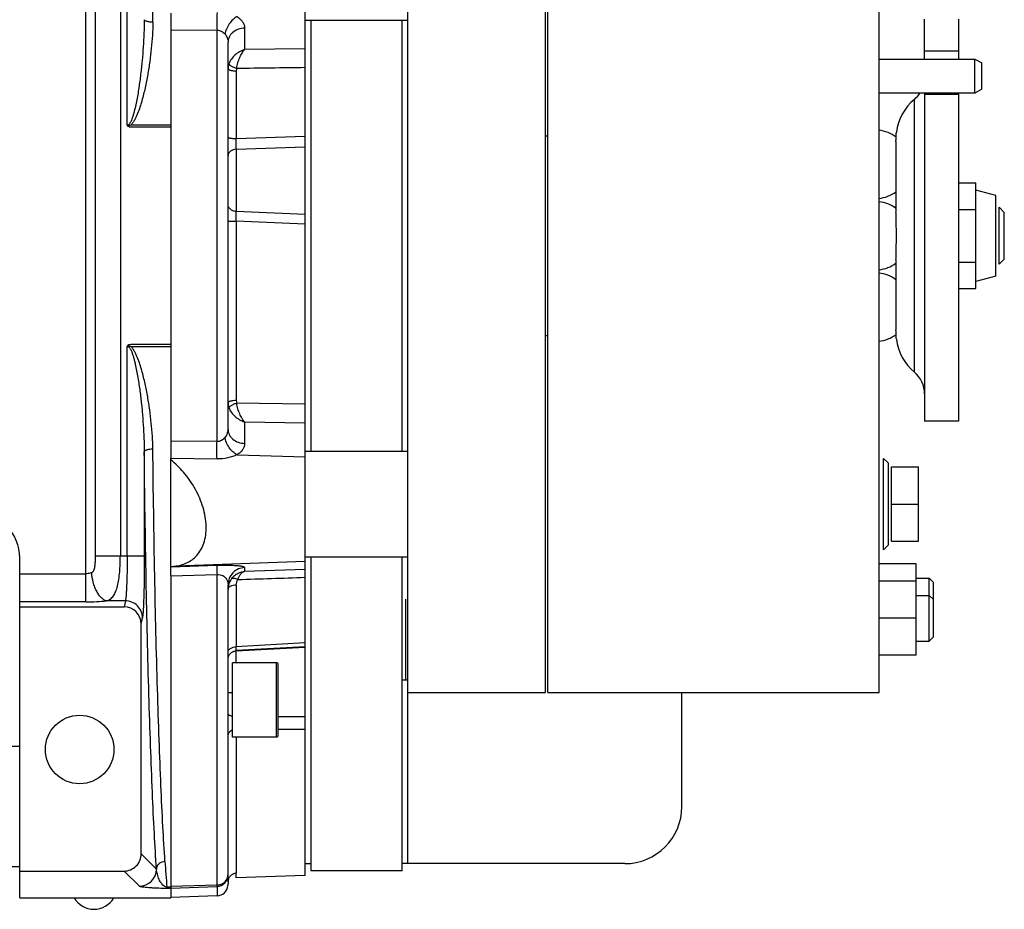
# Model space of a CAD drawing. Extents: x -849 to 1181, y 8 to 1248.
# Tile 23 of 35: x -196 to -24, y 997 to 1153. Entities that reach past the tile are written whole.
import ezdxf

# ---------------------------------------------------------------- set-up
doc = ezdxf.new("R2010")
doc.units = 0
doc.header["$LTSCALE"] = 65.395
doc.layers.get('0').update_dxf_attribs({"linetype": 'CONTINUOUS'})

msp = doc.modelspace()

# ---------------------------------------------------------------- linework, layer by layer
at = {"color": 6, "linetype": 'CONTINUOUS'}
for p, q in [((-146.23, 1003.36), (-146.23, 1227.5)), ((-128.23, 1005.43), (-128.23, 1225.43)), ((-104.13, 1035.43), (-104.13, 1205.43)), ((-103.68, 1035.43), (-103.68, 1195.43)), ((-45.68, 1035.43), (-45.68, 1195.43)), ((-146.23, 1153.18), (-128.23, 1153.18)), ((-145.23, 1153.18), (-145.23, 1077.68)), ((-129.23, 1077.68), (-129.23, 1153.18)), ((-37.71, 1146.38), (-37.71, 1153.36)), ((-31.71, 1146.38), (-31.71, 1153.36)), ((-159.73, 1081.51), (-159.73, 1149.35)), ((-28.88, 1140.43), (-28.88, 1146.38)), ((-27.68, 1141.12), (-27.68, 1145.7)), ((-28.88, 1140.43), (-45.68, 1140.43)), ((-37.71, 1140.43), (-37.71, 1082.93)), ((-31.71, 1082.93), (-31.71, 1140.43)), ((-27.68, 1141.12), (-28.88, 1140.43)), ((-169.73, 1134.82), (-169.73, 1096.05)), ((-104.13, 1132.93), (-103.68, 1132.93)), ((-42.71, 1131.92), (-42.71, 1119.57)), ((-31.71, 1124.67), (-28.71, 1124.67)), ((-28.71, 1106.19), (-28.71, 1124.67)), ((-25.21, 1122.49), (-28.71, 1123.43)), ((-25.21, 1108.37), (-25.21, 1122.49)), ((-42.71, 1120.43), (-43, 1120.43)), ((-31.71, 1120.05), (-28.71, 1120.05)), ((-23.73, 1119.53), (-24.63, 1120.43)), ((-23.73, 1111.33), (-23.73, 1119.53)), ((-42.71, 1111.29), (-42.71, 1098.94)), ((-23.73, 1111.33), (-24.63, 1110.43)), ((-42.71, 1110.43), (-43, 1110.43)), ((-31.71, 1110.81), (-28.71, 1110.81)), ((-25.21, 1108.37), (-28.71, 1107.43)), ((-31.71, 1106.19), (-28.71, 1106.19)), ((-104.13, 1097.93), (-103.68, 1097.93)), ((-31.71, 1082.93), (-37.71, 1082.93)), ((-169.73, 1055.88), (-169.73, 1076.44)), ((-146.23, 1077.68), (-128.23, 1077.68)), ((-44.08, 1075.63), (-44.88, 1076.43)), ((-43.48, 1074.93), (-38.78, 1074.93)), ((-38.78, 1061.93), (-38.78, 1074.93)), ((-43.48, 1068.43), (-38.78, 1068.43)), ((-44.08, 1061.23), (-44.88, 1060.43)), ((-43.48, 1061.93), (-38.78, 1061.93)), ((-146.23, 1059.18), (-128.23, 1059.18)), ((-145.23, 1059.18), (-145.23, 1004.18)), ((-129.23, 1004.18), (-129.23, 1059.18)), ((-196.23, 999.43), (-196.23, 1058.98)), ((-168.83, 1057.57), (-169.73, 1057.45)), ((-39.18, 1057.93), (-45.68, 1057.93)), ((-39.18, 1041.93), (-39.18, 1057.93)), ((-159.73, 1002.26), (-159.73, 1054.3)), ((-39.18, 1054.93), (-45.68, 1054.93)), ((-39.18, 1055.43), (-36.88, 1055.43)), ((-36.88, 1055.43), (-36.13, 1054.68)), ((-36.88, 1044.43), (-36.88, 1055.43)), ((-36.13, 1045.18), (-36.13, 1054.68)), ((-39.18, 1052.43), (-36.88, 1052.43)), ((-36.88, 1052.43), (-36.13, 1051.68)), ((-196.23, 1050.43), (-177.93, 1050.43)), ((-174.94, 1007.14), (-174.94, 1047.4)), ((-39.18, 1048.43), (-45.68, 1048.43)), ((-39.18, 1044.43), (-36.88, 1044.43)), ((-36.88, 1044.43), (-36.13, 1045.18)), ((-158.32, 1042.7), (-146.23, 1043.37)), ((-39.18, 1041.93), (-45.68, 1041.93)), ((-151.23, 1040.61), (-158.93, 1040.61)), ((-150.93, 1027.91), (-150.93, 1040.31)), ((-128.23, 1035.43), (-104.13, 1035.43)), ((-103.68, 1035.43), (-45.68, 1035.43)), ((-80.23, 1015.43), (-80.23, 1035.43)), ((-151.23, 1027.61), (-158.93, 1027.61)), ((-196.23, 1004.14), (-177.94, 1004.14)), ((-146.23, 1005.43), (-145.23, 1005.43)), ((-129.23, 1004.18), (-145.23, 1004.18)), ((-90.23, 1005.43), (-129.23, 1005.43)), ((-146.23, 1003.36), (-158.3, 1002.94)), ((-196.23, 999.43), (-169.73, 999.43)), ((-161.66, 999.78), (-169.73, 999.5))]:
    msp.add_line(p, q, dxfattribs=at)
at = {"color": 9, "linetype": 'CONTINUOUS'}
for p, q in [((-184.66, 1051.29), (-184.66, 1179.57)), ((-182.93, 1059.35), (-182.93, 1171.51)), ((-178.6, 1171.51), (-178.6, 1059.35)), ((-177.4, 1134.78), (-177.4, 1171.51)), ((-161.66, 1151.44), (-169.73, 1151.36)), ((-161.66, 1079.42), (-161.66, 1151.44)), ((-156.84, 1151.81), (-156.84, 1148.03)), ((-146.23, 1148.19), (-156.84, 1148.03)), ((-37.71, 1147.83), (-31.71, 1147.83)), ((-158.29, 1144.31), (-158.29, 1132.46)), ((-39.49, 1091.54), (-39.49, 1139.32)), ((-37.71, 1140.21), (-31.71, 1140.21)), ((-158.29, 1132.46), (-146.23, 1132.89)), ((-158.31, 1130.59), (-146.23, 1131.03)), ((-158.31, 1130.59), (-158.31, 1119.68)), ((-146.23, 1119.17), (-158.31, 1119.68)), ((-158.29, 1117.97), (-158.29, 1086.55)), ((-146.23, 1117.46), (-158.29, 1117.97)), ((-177.4, 1059.35), (-177.4, 1096.08)), ((-146.23, 1085.92), (-158.21, 1086.08)), ((-156.84, 1082.83), (-146.23, 1082.67)), ((-156.84, 1082.83), (-156.84, 1079.05)), ((-169.73, 1079.51), (-161.66, 1079.42)), ((-174.41, 1077.58), (-174.41, 1059.35)), ((-169.73, 1076.44), (-161.66, 1076.33)), ((-158.15, 1077.05), (-146.23, 1076.71)), ((-182.93, 1059.35), (-174.41, 1059.35)), ((-161.66, 1057.64), (-169.73, 1057.37)), ((-146.23, 1058.36), (-168.83, 1057.57)), ((-196.23, 1056.21), (-184.66, 1056.21)), ((-169.73, 1055.83), (-161.66, 1056.09)), ((-161.66, 1001.68), (-161.66, 1056.09)), ((-156.84, 1057.29), (-156.84, 1056.62)), ((-146.23, 1056.97), (-156.84, 1056.62)), ((-158.29, 1054.29), (-158.29, 1043.42)), ((-184.66, 1051.29), (-196.23, 1051.29)), ((-177.72, 1051.47), (-181.02, 1051.47)), ((-177.72, 1051.47), (-177.93, 1050.43)), ((-174.94, 1047.4), (-174.72, 1048.51)), ((-146.23, 1044.09), (-158.29, 1043.42)), ((-158.32, 1042.7), (-158.29, 1043.42)), ((-158.32, 1042.7), (-158.32, 1042.7)), ((-158.31, 1042.81), (-146.23, 1043.46)), ((-158.31, 1042.89), (-158.3, 1042.99)), ((-151.23, 1027.61), (-151.23, 1040.61)), ((-159.73, 1035.43), (-158.93, 1035.43)), ((-146.23, 1031.14), (-150.93, 1031.16)), ((-150.93, 1029), (-146.23, 1029)), ((-158.29, 1027.61), (-158.29, 1003.75)), ((-172.28, 1004.47), (-174.94, 1007.14)), ((-177.94, 1004.14), (-175.27, 1001.48)), ((-169.73, 1001.33), (-170.44, 1001.33)), ((-170.44, 1001.09), (-170.44, 1001.33)), ((-169.73, 1001.09), (-170.44, 1001.09)), ((-161.66, 1001.68), (-169.73, 1001.4)), ((-169.73, 1001.16), (-161.66, 1001.44)), ((-161.66, 1001.44), (-161.66, 999.78))]:
    msp.add_line(p, q, dxfattribs=at)
at = {"color": 2, "linetype": 'CONTINUOUS'}
for p, q in [((-169.73, 1154.42), (-169.73, 1134.82)), ((-45.68, 1146.38), (-28.88, 1146.38)), ((-28.88, 1146.38), (-27.68, 1145.7)), ((-169.73, 1134.82), (-176.78, 1134.82)), ((-176.78, 1134.5), (-169.73, 1134.5)), ((-24.63, 1110.43), (-24.63, 1120.43)), ((-42.64, 1097.31), (-42.64, 1097.31)), ((-169.73, 1096.36), (-176.78, 1096.36)), ((-176.78, 1096.05), (-169.73, 1096.05)), ((-169.73, 1096.05), (-169.73, 1076.44)), ((-44.88, 1060.43), (-44.88, 1076.43)), ((-44.08, 1075.63), (-44.08, 1061.23)), ((-43.48, 1061.93), (-43.48, 1074.93)), ((-169.73, 1055.88), (-169.73, 999.43)), ((-128.63, 1051.79), (-128.63, 1037.65)), ((-158.31, 1040.61), (-158.31, 1042.7)), ((-158.93, 1027.61), (-158.93, 1040.61)), ((-129.23, 1037.65), (-128.23, 1037.65))]:
    msp.add_line(p, q, dxfattribs=at)
at = {"color": 7, "linetype": 'CONTINUOUS'}
for p, q in [((-196.23, 1025.93), (-200.38, 1025.93)), ((-198.23, 1004.93), (-196.23, 1004.93))]:
    msp.add_line(p, q, dxfattribs=at)
at = {"color": 6, "linetype": 'CONTINUOUS'}
for points in [[(-159.72, 1041.38), (-159.71, 1041.47), (-159.69, 1041.56), (-159.67, 1041.65), (-159.64, 1041.73), (-159.6, 1041.81), (-159.57, 1041.89), (-159.52, 1041.97), (-159.47, 1042.05), (-159.42, 1042.12), (-159.36, 1042.19), (-159.3, 1042.25), (-159.24, 1042.32), (-159.17, 1042.37), (-159.1, 1042.43), (-159.02, 1042.48), (-158.95, 1042.52), (-158.87, 1042.56), (-158.78, 1042.6), (-158.7, 1042.63), (-158.61, 1042.65), (-158.53, 1042.67), (-158.44, 1042.69), (-158.35, 1042.7), (-158.32, 1042.7)], [(-159.73, 1041.2), (-159.73, 1041.29), (-159.72, 1041.38)]]:
    msp.add_lwpolyline(points, dxfattribs=at)
msp.add_circle((-185.73, 1025.43), 6, dxfattribs=at)
at = {"color": 2, "linetype": 'CONTINUOUS'}
for centre, radius, start, end in [((-157.17, 1144.69), 2.56, 160.5975, 179.9829), ((-156.75, 1144.31), 1.54, 162.2946, 179.9871), ((-157.17, 1086.17), 2.56, 180.0171, 199.4011), ((-156.75, 1086.55), 1.54, 180.0375, 197.6928)]:
    msp.add_arc(centre, radius, start, end, dxfattribs=at)
at = {"color": 6, "linetype": 'CONTINUOUS'}
for centre, radius, start, end in [((-42.71, 1143.15), 5, 310.0052, 326.9858), ((-33.71, 1132.43), 9, 130.0052, 172.8191), ((-46.32, 1127.93), 6, 52.791, 83.9209), ((-46.32, 1127.93), 6, 276.0791, 306.9993), ((-46.32, 1115.43), 6, 53.0007, 83.9209), ((-46.32, 1115.43), 6, 276.0791, 306.9993), ((-46.32, 1102.93), 6, 53.0007, 83.9209), ((-46.32, 1102.93), 6, 276.0791, 307.2089), ((-33.71, 1098.43), 9, 187.1809, 229.9948), ((-42.71, 1087.71), 5, 0, 49.9948), ((-204.23, 1058.98), 8, 0, 88), ((-151.23, 1040.31), 0.3, 359.9999, 90), ((-151.23, 1027.91), 0.3, 270, 0.0001), ((-90.23, 1015.43), 10, 270, 360), ((-177.94, 1007.14), 3, 269.9869, 0.0131), ((-161.73, 1001.78), 2, 272.0159, 354.4124), ((-183.23, 1001.43), 4, 210, 330)]:
    msp.add_arc(centre, radius, start, end, dxfattribs=at)
at = {"color": 9, "linetype": 'CONTINUOUS'}
for centre, radius, start, end in [((96.56, 1023.4), 267.92, 183.7672, 184.7269), ((-175.28, 1004.48), 3, 270.0826, 359.9174), ((-161.73, 1003.44), 2, 271.9793, 359.9822)]:
    msp.add_arc(centre, radius, start, end, dxfattribs=at)
at = {"color": 6, "linetype": 'CONTINUOUS'}
msp.add_ellipse((-177.95, 1047.38), major_axis=(0.59, 2.99), ratio=0.984226, start_param=-1.372228, end_param=0.192508, dxfattribs=at)
at = {"color": 9, "linetype": 'CONTINUOUS'}
for points, knots in [([(-172.91, 1152.82), (-172.82, 1160.21), (-172.62, 1174.23), (-172.22, 1191.21), (-171.82, 1203.48), (-171.51, 1211.49), (-171.17, 1218.59), (-170.91, 1223.01), (-170.78, 1225.06)], [0, 0, 0, 0, 0.306586, 0.582089, 0.70489, 0.81615, 0.914827, 1, 1, 1, 1]), ([(-161.66, 1154.54), (-161.68, 1154.05), (-161.69, 1153.02), (-161.68, 1151.99), (-161.66, 1151.44)], [0, 0, 0, 0, 0.467811, 1, 1, 1, 1]), ([(-174.41, 1153.28), (-174.41, 1152.48), (-174.45, 1150.89), (-174.58, 1148.5), (-174.77, 1146.1), (-174.99, 1144.1), (-175.19, 1142.51), (-175.36, 1141.32), (-175.55, 1140.13), (-175.77, 1138.94), (-176.02, 1137.77), (-176.26, 1136.81), (-176.47, 1136.15), (-176.61, 1135.78), (-176.72, 1135.52), (-176.85, 1135.26), (-176.97, 1135.07), (-177.09, 1134.93), (-177.18, 1134.85), (-177.29, 1134.79), (-177.37, 1134.78), (-177.4, 1134.78)], [0, 0, 0, 0, 0.12542, 0.25134, 0.377649, 0.504236, 0.567592, 0.630958, 0.6943, 0.757561, 0.820638, 0.883299, 0.914298, 0.929644, 0.944806, 0.9597, 0.974118, 0.981055, 0.987685, 0.993982, 1, 1, 1, 1]), ([(-172.91, 1152.82), (-172.92, 1152.06), (-172.97, 1150.53), (-173.16, 1148.24), (-173.43, 1145.94), (-173.8, 1143.64), (-174.17, 1141.73), (-174.53, 1140.21), (-174.83, 1139.07), (-175.17, 1137.94), (-175.5, 1137.02), (-175.81, 1136.29), (-176.07, 1135.76), (-176.38, 1135.25), (-176.63, 1134.94), (-176.78, 1134.82)], [0, 0, 0, 0, 0.122768, 0.246262, 0.370437, 0.495245, 0.620634, 0.683537, 0.746569, 0.809727, 0.873008, 0.904703, 0.936434, 0.968205, 1, 1, 1, 1]), ([(-172.91, 1152.83), (-173.09, 1152.83), (-173.36, 1152.84), (-173.7, 1152.9), (-173.94, 1152.96), (-174.13, 1153.03), (-174.3, 1153.11), (-174.4, 1153.21), (-174.41, 1153.28)], [0, 0, 0, 0, 0.332887, 0.497073, 0.647143, 0.774816, 0.875266, 1, 1, 1, 1]), ([(-158.15, 1153.81), (-158.41, 1153.67), (-158.92, 1153.3), (-159.55, 1152.56), (-160.03, 1151.69), (-160.21, 1151.07), (-160.26, 1150.77)], [0, 0, 0, 0, 0.229234, 0.492496, 0.75999, 1, 1, 1, 1]), ([(-158.15, 1153.81), (-157.95, 1153.68), (-157.59, 1153.41), (-157.16, 1152.92), (-156.9, 1152.38), (-156.84, 1152), (-156.84, 1151.81)], [0, 0, 0, 0, 0.285856, 0.542632, 0.777024, 1, 1, 1, 1]), ([(-161.66, 1151.44), (-161.53, 1151.44), (-161.27, 1151.42), (-160.89, 1151.28), (-160.55, 1151.05), (-160.35, 1150.87), (-160.26, 1150.77)], [0, 0, 0, 0, 0.245032, 0.493429, 0.746943, 1, 1, 1, 1]), ([(-160.26, 1150.77), (-160.09, 1150.58), (-159.82, 1150.13), (-159.73, 1149.61), (-159.73, 1149.35)], [0, 0, 0, 0, 0.492144, 1, 1, 1, 1]), ([(-156.84, 1151.81), (-157.2, 1151.8), (-157.94, 1151.67), (-158.77, 1151.22), (-159.27, 1150.69), (-159.54, 1150.26), (-159.7, 1149.81), (-159.73, 1149.5), (-159.73, 1149.35)], [0, 0, 0, 0, 0.261612, 0.530507, 0.659358, 0.780889, 0.894349, 1, 1, 1, 1]), ([(-159.73, 1132.69), (-159.73, 1132.67), (-159.71, 1132.65), (-159.67, 1132.62), (-159.61, 1132.59), (-159.48, 1132.56), (-159.3, 1132.53), (-159.07, 1132.5), (-158.73, 1132.47), (-158.47, 1132.46), (-158.29, 1132.46)], [0, 0, 0, 0, 0.031678, 0.056915, 0.090248, 0.183406, 0.310601, 0.465951, 0.639904, 1, 1, 1, 1]), ([(-158.31, 1130.59), (-158.32, 1130.87), (-158.31, 1131.5), (-158.3, 1132.12), (-158.29, 1132.46)], [0, 0, 0, 0, 0.447239, 1, 1, 1, 1]), ([(-158.31, 1130.59), (-158.49, 1130.59), (-158.85, 1130.52), (-159.33, 1130.27), (-159.66, 1129.88), (-159.73, 1129.57), (-159.73, 1129.42)], [0, 0, 0, 0, 0.266754, 0.538161, 0.785785, 1, 1, 1, 1]), ([(-177.4, 1096.08), (-177.21, 1096.08), (-176.97, 1095.82), (-176.79, 1095.48), (-176.66, 1095.21), (-176.55, 1094.93), (-176.42, 1094.56), (-176.27, 1094.08), (-176.12, 1093.5), (-175.94, 1092.72), (-175.74, 1091.75), (-175.53, 1090.57), (-175.34, 1089.39), (-175.17, 1088.21), (-174.97, 1086.64), (-174.77, 1084.67), (-174.58, 1082.31), (-174.45, 1079.94), (-174.41, 1078.37), (-174.41, 1077.58)], [0, 0, 0, 0, 0.03042, 0.046179, 0.061934, 0.077686, 0.093433, 0.124913, 0.15638, 0.187834, 0.250699, 0.313509, 0.376263, 0.438957, 0.501588, 0.626648, 0.751421, 0.875881, 1, 1, 1, 1]), ([(-172.91, 1078.04), (-172.92, 1078.8), (-172.97, 1080.33), (-173.16, 1082.63), (-173.43, 1084.92), (-173.8, 1087.22), (-174.17, 1089.13), (-174.53, 1090.65), (-174.83, 1091.79), (-175.17, 1092.92), (-175.5, 1093.84), (-175.81, 1094.57), (-176.07, 1095.1), (-176.38, 1095.61), (-176.63, 1095.92), (-176.78, 1096.05)], [0, 0, 0, 0, 0.122768, 0.246262, 0.370437, 0.495245, 0.620635, 0.683537, 0.746569, 0.809727, 0.873008, 0.904703, 0.936434, 0.968205, 1, 1, 1, 1]), ([(-161.66, 1079.42), (-161.52, 1079.42), (-161.25, 1079.45), (-160.86, 1079.6), (-160.53, 1079.82), (-160.35, 1080), (-160.26, 1080.09)], [0, 0, 0, 0, 0.260633, 0.515973, 0.763341, 1, 1, 1, 1]), ([(-160.26, 1080.09), (-160.08, 1080.28), (-159.81, 1080.74), (-159.73, 1081.25), (-159.73, 1081.51)], [0, 0, 0, 0, 0.504967, 1, 1, 1, 1]), ([(-158.15, 1077.05), (-158.42, 1077.19), (-158.94, 1077.58), (-159.57, 1078.33), (-160.03, 1079.19), (-160.21, 1079.8), (-160.26, 1080.09)], [0, 0, 0, 0, 0.235931, 0.502081, 0.766763, 1, 1, 1, 1]), ([(-159.73, 1081.51), (-159.73, 1081.36), (-159.7, 1081.05), (-159.54, 1080.6), (-159.27, 1080.17), (-158.77, 1079.64), (-157.94, 1079.19), (-157.2, 1079.06), (-156.84, 1079.05)], [0, 0, 0, 0, 0.105651, 0.219111, 0.340642, 0.469493, 0.738388, 1, 1, 1, 1]), ([(-161.66, 1076.33), (-161.68, 1076.81), (-161.69, 1077.84), (-161.68, 1078.87), (-161.66, 1079.42)], [0, 0, 0, 0, 0.467811, 1, 1, 1, 1]), ([(-156.84, 1079.05), (-156.84, 1078.87), (-156.9, 1078.48), (-157.16, 1077.94), (-157.59, 1077.45), (-157.95, 1077.18), (-158.15, 1077.05)], [0, 0, 0, 0, 0.222978, 0.457378, 0.714193, 1, 1, 1, 1]), ([(-172.91, 1078.04), (-173.09, 1078.03), (-173.36, 1078.02), (-173.71, 1077.96), (-173.94, 1077.9), (-174.13, 1077.84), (-174.3, 1077.75), (-174.4, 1077.65), (-174.41, 1077.58)], [0, 0, 0, 0, 0.333686, 0.498002, 0.648, 0.775456, 0.875637, 1, 1, 1, 1]), ([(-172.28, 1004.47), (-172.41, 1006.55), (-172.67, 1011.02), (-173.01, 1018.21), (-173.32, 1026.31), (-173.72, 1038.73), (-174.12, 1055.91), (-174.32, 1070.11), (-174.41, 1077.58)], [0, 0, 0, 0, 0.085162, 0.183836, 0.295098, 0.417903, 0.693414, 1, 1, 1, 1]), ([(-170.78, 1005.8), (-170.91, 1007.85), (-171.17, 1012.27), (-171.51, 1019.37), (-171.82, 1027.38), (-172.22, 1039.65), (-172.62, 1056.63), (-172.82, 1070.65), (-172.91, 1078.04)], [0, 0, 0, 0, 0.085173, 0.18385, 0.29511, 0.417911, 0.693414, 1, 1, 1, 1]), ([(-158.15, 1077.05), (-158.4, 1076.93), (-158.94, 1076.72), (-160.1, 1076.4), (-161.04, 1076.32), (-161.66, 1076.33)], [0, 0, 0, 0, 0.231125, 0.479054, 1, 1, 1, 1]), ([(-183.62, 1056.39), (-183.57, 1056.41), (-183.46, 1056.47), (-183.34, 1056.61), (-183.25, 1056.77), (-183.16, 1057.01), (-183.08, 1057.33), (-183.02, 1057.72), (-182.98, 1058.12), (-182.94, 1058.67), (-182.93, 1059.07), (-182.93, 1059.35)], [0, 0, 0, 0, 0.055889, 0.112627, 0.171282, 0.231671, 0.355852, 0.482779, 0.61118, 0.740415, 1, 1, 1, 1]), ([(-181.02, 1051.47), (-180.9, 1051.5), (-180.67, 1051.59), (-180.35, 1051.78), (-180.06, 1052.03), (-179.71, 1052.46), (-179.36, 1053.14), (-179.07, 1054.12), (-178.85, 1055.27), (-178.7, 1056.55), (-178.62, 1057.93), (-178.6, 1058.87), (-178.6, 1059.35)], [0, 0, 0, 0, 0.043487, 0.085717, 0.128522, 0.173425, 0.273583, 0.391088, 0.525889, 0.675251, 0.834956, 1, 1, 1, 1]), ([(-177.4, 1059.35), (-177.4, 1058.43), (-177.41, 1057.1), (-177.45, 1055.39), (-177.49, 1054.26), (-177.53, 1053.28), (-177.59, 1052.49), (-177.64, 1051.95), (-177.68, 1051.64), (-177.71, 1051.52), (-177.72, 1051.47)], [0, 0, 0, 0, 0.34684, 0.507034, 0.651874, 0.776909, 0.878498, 0.953502, 0.980406, 1, 1, 1, 1]), ([(-174.41, 1059.35), (-174.41, 1058.09), (-174.42, 1056.26), (-174.45, 1053.9), (-174.49, 1052.35), (-174.54, 1051), (-174.59, 1049.92), (-174.64, 1049.18), (-174.69, 1048.75), (-174.71, 1048.58), (-174.72, 1048.51)], [0, 0, 0, 0, 0.347077, 0.507396, 0.65231, 0.777426, 0.878962, 0.95387, 0.980621, 1, 1, 1, 1]), ([(-161.66, 1057.64), (-161.67, 1057.62), (-161.67, 1057.57), (-161.68, 1057.46), (-161.68, 1057.31), (-161.68, 1057.12), (-161.68, 1056.9), (-161.67, 1056.55), (-161.67, 1056.28), (-161.66, 1056.09)], [0, 0, 0, 0, 0.03742, 0.105544, 0.203219, 0.327324, 0.474, 0.638375, 1, 1, 1, 1]), ([(-156.84, 1057.29), (-156.84, 1057.33), (-156.91, 1057.38), (-157.02, 1057.43), (-157.16, 1057.47), (-157.33, 1057.5), (-157.54, 1057.54), (-157.8, 1057.57), (-158.22, 1057.61), (-158.84, 1057.64), (-160.03, 1057.68), (-160.99, 1057.66), (-161.66, 1057.64)], [0, 0, 0, 0, 0.023919, 0.045193, 0.073805, 0.11013, 0.154393, 0.20672, 0.26718, 0.412184, 0.587202, 1, 1, 1, 1]), ([(-183.62, 1056.39), (-183.7, 1056.36), (-184.04, 1056.26), (-184.4, 1056.21), (-184.66, 1056.21)], [0, 0, 0, 0, 0.239868, 1, 1, 1, 1]), ([(-181.02, 1051.47), (-181.18, 1051.51), (-181.5, 1051.66), (-181.95, 1052.01), (-182.38, 1052.52), (-182.77, 1053.16), (-183.1, 1053.9), (-183.44, 1054.98), (-183.58, 1055.83), (-183.62, 1056.39)], [0, 0, 0, 0, 0.082075, 0.178712, 0.29178, 0.420412, 0.561133, 0.708629, 1, 1, 1, 1]), ([(-161.66, 1056.09), (-161.48, 1056.1), (-161.13, 1056.08), (-160.68, 1055.92), (-160.34, 1055.69), (-160.03, 1055.36), (-159.79, 1054.9), (-159.73, 1054.5), (-159.73, 1054.3)], [0, 0, 0, 0, 0.18698, 0.346408, 0.480016, 0.596908, 0.804251, 1, 1, 1, 1]), ([(-156.84, 1057.29), (-157.21, 1057.28), (-157.97, 1057.11), (-158.95, 1056.44), (-159.59, 1055.44), (-159.73, 1054.67), (-159.73, 1054.3)], [0, 0, 0, 0, 0.240979, 0.500613, 0.759863, 1, 1, 1, 1]), ([(-159.18, 1055.26), (-159.04, 1055.46), (-158.73, 1055.82), (-158.15, 1056.24), (-157.51, 1056.52), (-157.06, 1056.6), (-156.84, 1056.62)], [0, 0, 0, 0, 0.258498, 0.510813, 0.757505, 1, 1, 1, 1]), ([(-158.01, 1055.2), (-157.95, 1055.39), (-157.8, 1055.74), (-157.53, 1056.17), (-157.21, 1056.48), (-156.96, 1056.6), (-156.84, 1056.62)], [0, 0, 0, 0, 0.314973, 0.583824, 0.808639, 1, 1, 1, 1]), ([(-184.66, 1051.29), (-184.03, 1051.29), (-182.82, 1051.32), (-181.61, 1051.41), (-181.02, 1051.47)], [0, 0, 0, 0, 0.51919, 1, 1, 1, 1]), ([(-174.72, 1048.51), (-174.73, 1048.88), (-174.88, 1049.66), (-175.55, 1050.66), (-176.57, 1051.32), (-177.35, 1051.47), (-177.72, 1051.47)], [0, 0, 0, 0, 0.238346, 0.497615, 0.758388, 1, 1, 1, 1]), ([(-159.73, 1042.46), (-159.73, 1042.52), (-159.72, 1042.64), (-159.64, 1042.82), (-159.5, 1042.99), (-159.24, 1043.2), (-158.83, 1043.37), (-158.47, 1043.42), (-158.29, 1043.42)], [0, 0, 0, 0, 0.091317, 0.192038, 0.305401, 0.432091, 0.713826, 1, 1, 1, 1]), ([(-170.78, 1005.8), (-170.96, 1005.8), (-171.34, 1005.73), (-171.85, 1005.44), (-172.19, 1004.99), (-172.27, 1004.64), (-172.28, 1004.47)], [0, 0, 0, 0, 0.253071, 0.519597, 0.77384, 1, 1, 1, 1]), ([(-170.44, 1001.33), (-170.79, 1001.33), (-171.18, 1001.67), (-171.48, 1002.08), (-171.64, 1002.35), (-171.82, 1002.69), (-171.99, 1003.12), (-172.16, 1003.71), (-172.24, 1004.17), (-172.28, 1004.47)], [0, 0, 0, 0, 0.274065, 0.33676, 0.398373, 0.519726, 0.639933, 0.759811, 1, 1, 1, 1]), ([(-161.66, 1001.68), (-161.41, 1001.68), (-160.91, 1001.79), (-160.37, 1002.13), (-160.05, 1002.5), (-159.87, 1002.82), (-159.76, 1003.16), (-159.73, 1003.4), (-159.73, 1003.51)], [0, 0, 0, 0, 0.258889, 0.512134, 0.636393, 0.758803, 0.879789, 1, 1, 1, 1]), ([(-170.44, 1001.09), (-170.92, 1001.09), (-171.74, 1001.1), (-172.8, 1001.15), (-173.58, 1001.2), (-174.15, 1001.25), (-174.59, 1001.3), (-174.88, 1001.35), (-175.06, 1001.39), (-175.16, 1001.42), (-175.23, 1001.44), (-175.26, 1001.46), (-175.27, 1001.48)], [0, 0, 0, 0, 0.295765, 0.503698, 0.656213, 0.772923, 0.862526, 0.929116, 0.954426, 0.974588, 0.989704, 1, 1, 1, 1])]:
    msp.add_open_spline(points, degree=3, knots=knots, dxfattribs=at)
at = {"color": 2, "linetype": 'CONTINUOUS'}
for points, knots in [([(-156.84, 1148.03), (-157.14, 1147.94), (-157.73, 1147.68), (-158.52, 1147.12), (-159.18, 1146.41), (-159.48, 1145.84), (-159.59, 1145.55)], [0, 0, 0, 0, 0.247176, 0.502259, 0.756729, 1, 1, 1, 1]), ([(-158.21, 1144.78), (-158.17, 1145.1), (-158.02, 1145.73), (-157.71, 1146.62), (-157.37, 1147.29), (-157.07, 1147.75), (-156.92, 1147.95), (-156.84, 1148.04)], [0, 0, 0, 0, 0.271921, 0.541186, 0.788143, 0.899062, 1, 1, 1, 1]), ([(-159.59, 1145.55), (-159.58, 1145.52), (-159.54, 1145.45), (-159.45, 1145.36), (-159.31, 1145.26), (-159.06, 1145.11), (-158.69, 1144.94), (-158.38, 1144.83), (-158.21, 1144.78)], [0, 0, 0, 0, 0.05754, 0.138102, 0.244275, 0.373647, 0.680488, 1, 1, 1, 1]), ([(-159.73, 1144.69), (-159.73, 1144.63), (-159.66, 1144.57), (-159.56, 1144.51), (-159.46, 1144.47), (-159.3, 1144.42), (-159.08, 1144.37), (-158.74, 1144.33), (-158.47, 1144.31), (-158.29, 1144.31)], [0, 0, 0, 0, 0.116535, 0.160957, 0.211982, 0.333119, 0.477281, 0.640151, 1, 1, 1, 1]), ([(-176.78, 1134.82), (-176.88, 1134.78), (-177.04, 1134.74), (-177.25, 1134.74), (-177.35, 1134.76), (-177.4, 1134.78)], [0, 0, 0, 0, 0.499221, 0.749526, 1, 1, 1, 1]), ([(-177.4, 1134.78), (-177.35, 1134.67), (-177.19, 1134.57), (-176.96, 1134.51), (-176.84, 1134.5), (-176.78, 1134.5)], [0, 0, 0, 0, 0.495211, 0.747528, 1, 1, 1, 1]), ([(-42.71, 1131.92), (-42.71, 1132.16), (-42.7, 1132.57), (-42.68, 1133.04), (-42.66, 1133.31), (-42.65, 1133.44), (-42.64, 1133.51), (-42.64, 1133.55), (-42.64, 1133.56)], [0, 0, 0, 0, 0.438702, 0.750938, 0.85982, 0.937818, 0.984427, 1, 1, 1, 1]), ([(-158.31, 1119.68), (-158.5, 1119.69), (-158.87, 1119.77), (-159.34, 1120.06), (-159.66, 1120.48), (-159.73, 1120.83), (-159.73, 1120.99)], [0, 0, 0, 0, 0.264745, 0.520712, 0.764672, 1, 1, 1, 1]), ([(-158.29, 1117.97), (-158.3, 1118.3), (-158.31, 1118.87), (-158.32, 1119.44), (-158.31, 1119.68)], [0, 0, 0, 0, 0.581923, 1, 1, 1, 1]), ([(-42.64, 1115.43), (-42.64, 1116.18), (-42.66, 1117.26), (-42.69, 1118.64), (-42.71, 1119.27), (-42.71, 1119.57)], [0, 0, 0, 0, 0.539985, 0.786305, 1, 1, 1, 1]), ([(-159.73, 1118), (-159.73, 1118), (-159.73, 1118), (-159.72, 1118), (-159.7, 1117.99), (-159.67, 1117.99), (-159.62, 1117.99), (-159.56, 1117.98), (-159.49, 1117.98), (-159.4, 1117.98), (-159.27, 1117.98), (-159.08, 1117.97), (-158.84, 1117.97), (-158.57, 1117.97), (-158.38, 1117.97), (-158.29, 1117.97)], [0, 0, 0, 0, 0.001635, 0.005379, 0.019801, 0.043506, 0.076317, 0.117944, 0.168013, 0.226065, 0.291569, 0.442459, 0.615149, 0.803297, 1, 1, 1, 1]), ([(-42.71, 1111.29), (-42.71, 1111.59), (-42.69, 1112.22), (-42.66, 1113.6), (-42.64, 1114.69), (-42.64, 1115.43)], [0, 0, 0, 0, 0.213689, 0.460003, 1, 1, 1, 1]), ([(-42.64, 1097.31), (-42.65, 1097.45), (-42.69, 1097.99), (-42.71, 1098.54), (-42.71, 1098.94)], [0, 0, 0, 0, 0.261599, 1, 1, 1, 1]), ([(-176.78, 1096.36), (-176.9, 1096.36), (-177.13, 1096.33), (-177.35, 1096.19), (-177.4, 1096.08)], [0, 0, 0, 0, 0.503885, 1, 1, 1, 1]), ([(-177.4, 1096.08), (-177.35, 1096.1), (-177.25, 1096.12), (-177.04, 1096.12), (-176.88, 1096.08), (-176.78, 1096.05)], [0, 0, 0, 0, 0.250455, 0.500757, 1, 1, 1, 1]), ([(-158.29, 1086.55), (-158.47, 1086.55), (-158.74, 1086.53), (-159.08, 1086.49), (-159.3, 1086.44), (-159.46, 1086.39), (-159.56, 1086.35), (-159.66, 1086.3), (-159.73, 1086.23), (-159.73, 1086.17)], [0, 0, 0, 0, 0.359849, 0.522719, 0.666881, 0.788018, 0.839043, 0.883465, 1, 1, 1, 1]), ([(-158.21, 1086.08), (-158.38, 1086.03), (-158.69, 1085.92), (-159.06, 1085.75), (-159.31, 1085.6), (-159.45, 1085.5), (-159.54, 1085.41), (-159.58, 1085.34), (-159.59, 1085.31)], [0, 0, 0, 0, 0.319512, 0.626353, 0.755725, 0.861898, 0.94246, 1, 1, 1, 1]), ([(-159.59, 1085.31), (-159.48, 1085.02), (-159.18, 1084.46), (-158.52, 1083.74), (-157.73, 1083.18), (-157.14, 1082.92), (-156.84, 1082.83)], [0, 0, 0, 0, 0.24327, 0.497735, 0.752818, 1, 1, 1, 1]), ([(-156.84, 1082.82), (-156.92, 1082.91), (-157.07, 1083.11), (-157.37, 1083.57), (-157.71, 1084.24), (-158.02, 1085.13), (-158.17, 1085.76), (-158.21, 1086.08)], [0, 0, 0, 0, 0.100936, 0.211851, 0.458807, 0.728078, 1, 1, 1, 1]), ([(-159.18, 1055.26), (-159.36, 1055), (-159.64, 1054.42), (-159.73, 1053.79), (-159.73, 1053.47)], [0, 0, 0, 0, 0.502118, 1, 1, 1, 1]), ([(-159.73, 1053.47), (-159.73, 1053.53), (-159.71, 1053.64), (-159.63, 1053.79), (-159.49, 1053.93), (-159.24, 1054.1), (-158.83, 1054.24), (-158.47, 1054.28), (-158.29, 1054.29)], [0, 0, 0, 0, 0.087712, 0.182456, 0.289022, 0.409381, 0.68792, 1, 1, 1, 1]), ([(-158.01, 1055.2), (-158.13, 1055.25), (-158.36, 1055.34), (-158.66, 1055.4), (-158.87, 1055.4), (-159.03, 1055.37), (-159.13, 1055.31), (-159.18, 1055.26)], [0, 0, 0, 0, 0.318587, 0.60408, 0.725529, 0.830978, 1, 1, 1, 1]), ([(-158.29, 1054.29), (-158.29, 1054.45), (-158.24, 1054.77), (-158.1, 1055.06), (-158.01, 1055.2)], [0, 0, 0, 0, 0.492151, 1, 1, 1, 1]), ([(-158.93, 1031.24), (-159.05, 1031.25), (-159.21, 1031.29), (-159.41, 1031.36), (-159.58, 1031.44), (-159.73, 1031.55), (-159.73, 1031.66)], [0, 0, 0, 0, 0.367922, 0.527097, 0.665134, 1, 1, 1, 1]), ([(-159.73, 1027.85), (-159.73, 1027.96), (-159.69, 1028.17), (-159.53, 1028.47), (-159.27, 1028.71), (-159.05, 1028.83), (-158.93, 1028.87)], [0, 0, 0, 0, 0.228942, 0.468496, 0.725206, 1, 1, 1, 1]), ([(-159.73, 1002.26), (-159.73, 1002.11), (-159.74, 1001.91), (-159.75, 1001.69), (-159.75, 1001.61), (-159.74, 1001.59)], [0, 0, 0, 0, 0.67403, 0.880704, 1, 1, 1, 1]), ([(-158.29, 1003.75), (-158.48, 1003.74), (-158.86, 1003.65), (-159.34, 1003.32), (-159.66, 1002.83), (-159.73, 1002.45), (-159.73, 1002.26)], [0, 0, 0, 0, 0.250829, 0.501159, 0.750814, 1, 1, 1, 1]), ([(-158.3, 1002.94), (-158.3, 1002.94), (-158.31, 1002.94), (-158.31, 1002.95), (-158.31, 1002.97), (-158.31, 1003), (-158.31, 1003.06), (-158.31, 1003.15), (-158.3, 1003.26), (-158.29, 1003.4), (-158.29, 1003.57), (-158.29, 1003.68), (-158.29, 1003.75)], [0, 0, 0, 0, 0.00508, 0.016997, 0.03652, 0.063794, 0.141782, 0.251131, 0.391797, 0.563628, 0.766423, 1, 1, 1, 1])]:
    msp.add_open_spline(points, degree=3, knots=knots, dxfattribs=at)
at = {"color": 9, "linetype": 'CONTINUOUS'}
for points in [[(-158.21, 1144.78), (-154.22, 1144.83), (-150.23, 1144.89), (-146.23, 1144.94)], [(-158.01, 1055.2), (-154.08, 1055.33), (-150.16, 1055.46), (-146.23, 1055.59)]]:
    msp.add_open_spline(points, degree=3, dxfattribs=at)
at = {"color": 6, "linetype": 'CONTINUOUS'}
for points, knots in [([(-168.83, 1057.57), (-168.46, 1057.62), (-167.75, 1057.78), (-166.72, 1058.2), (-165.78, 1058.81), (-164.96, 1059.64), (-164.29, 1060.69), (-163.81, 1061.95), (-163.55, 1063.39), (-163.54, 1064.97), (-163.76, 1066.61), (-164.36, 1068.8), (-165.54, 1071.37), (-167.44, 1074.02), (-168.95, 1075.51), (-169.73, 1076.16)], [0, 0, 0, 0, 0.047535, 0.094627, 0.142288, 0.19183, 0.244737, 0.302333, 0.365329, 0.433434, 0.50537, 0.579347, 0.726848, 0.86792, 1, 1, 1, 1]), ([(-161.66, 1001.44), (-161.66, 1001.45), (-161.66, 1001.47), (-161.66, 1001.52), (-161.66, 1001.59), (-161.66, 1001.64), (-161.66, 1001.68)], [0, 0, 0, 0, 0.093757, 0.292905, 0.595832, 1, 1, 1, 1])]:
    msp.add_open_spline(points, degree=3, knots=knots, dxfattribs=at)

doc.saveas('drawing.dxf')
